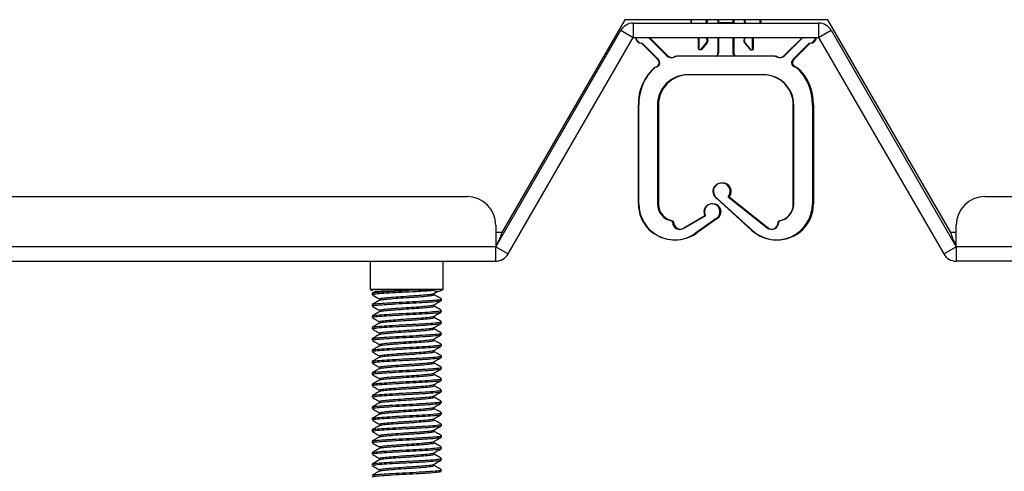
# Paper-space layout 'Sheet2' of a CAD drawing. Header units: millimetres. Extents: x 0 to 1118, y 0 to 864.
# Tile 88 of 232: x 321 to 343, y 604 to 615. Entities that reach past the tile are written whole.
import ezdxf

# ---------------------------------------------------------------- set-up
doc = ezdxf.new("R2010")
doc.units = ezdxf.units.MM

psp = doc.layouts.new('Sheet2')

# ---------------------------------------------------------------- linework, layer by layer
at = {"color": 7, "linetype": 'Continuous', "lineweight": 30}
for p, q in [((334.6718, 614.8145), (331.8177, 609.8711)), ((339.3884, 614.8145), (334.6718, 614.8145)), ((334.8683, 614.7339), (334.8683, 614.4006)), ((334.8683, 614.7339), (339.1758, 614.7339)), ((336.216, 614.8145), (336.2042, 614.7839)), ((336.2042, 614.7839), (336.2042, 614.7339)), ((336.227, 614.8145), (336.2152, 614.7839)), ((336.2152, 614.7839), (336.2152, 614.7339)), ((336.5569, 614.7339), (336.5806, 614.8145)), ((336.581, 614.7339), (336.6047, 614.8145)), ((336.8376, 614.8145), (336.8376, 614.7398)), ((336.8486, 614.7398), (336.8376, 614.7398)), ((336.8376, 614.7398), (336.8376, 614.7339)), ((336.8486, 614.8145), (336.8486, 614.7398)), ((337.1819, 614.7398), (336.8486, 614.7398)), ((336.8486, 614.7398), (336.8486, 614.7339)), ((337.1819, 614.8145), (337.1819, 614.7398)), ((337.206, 614.7398), (337.1819, 614.7398)), ((337.1819, 614.7398), (337.1819, 614.7339)), ((337.206, 614.8145), (337.206, 614.7398)), ((337.206, 614.7398), (337.206, 614.7339)), ((337.4389, 614.8145), (337.4626, 614.7339)), ((337.4499, 614.8145), (337.4736, 614.7339)), ((337.8152, 614.7839), (337.8035, 614.8145)), ((337.8152, 614.7339), (337.8152, 614.7839)), ((337.8394, 614.7839), (337.8276, 614.8145)), ((337.8394, 614.7339), (337.8394, 614.7839)), ((339.1758, 614.7339), (339.1758, 614.4006)), ((342.2425, 609.8711), (339.3884, 614.8145)), ((331.6758, 609.5378), (334.5796, 614.5673)), ((334.5796, 614.5673), (334.8683, 614.4006)), ((339.1758, 614.4006), (339.4645, 614.5673)), ((339.4645, 614.5673), (342.3683, 609.5378)), ((331.9645, 609.3711), (334.8683, 614.4006)), ((334.8683, 614.4006), (339.1758, 614.4006)), ((335.0626, 614.2675), (335.4443, 613.8858)), ((335.0736, 614.2675), (335.4553, 613.8858)), ((335.2276, 614.3963), (335.2282, 614.4006)), ((335.2276, 614.3963), (335.6412, 613.9828)), ((335.2517, 614.3963), (335.2523, 614.4006)), ((335.2517, 614.3963), (335.6653, 613.9828)), ((336.3792, 614.4006), (336.3792, 614.1506)), ((336.3903, 614.4006), (336.3903, 614.1506)), ((336.4497, 614.1299), (336.562, 614.2719)), ((336.4738, 614.1299), (336.5861, 614.2719)), ((336.8376, 614.4006), (336.8376, 614.0339)), ((336.8486, 614.4006), (336.8486, 614.0339)), ((337.1819, 614.4006), (337.1819, 614.0339)), ((337.206, 614.4006), (337.206, 614.0339)), ((337.4575, 614.2719), (337.5665, 614.1341)), ((337.4685, 614.2719), (337.5775, 614.1341)), ((337.6403, 614.1559), (337.6403, 614.4006)), ((337.6644, 614.1559), (337.6644, 614.4006)), ((338.3783, 613.9828), (338.7919, 614.3963)), ((338.3893, 613.9828), (338.8029, 614.3963)), ((338.5752, 613.8858), (338.9569, 614.2675)), ((338.5993, 613.8858), (338.981, 614.2675)), ((338.7913, 614.4006), (338.7919, 614.3963)), ((338.8023, 614.4006), (338.8029, 614.3963)), ((339.1758, 614.4006), (342.0796, 609.3711)), ((335.9043, 613.9673), (335.8933, 613.9673)), ((338.1262, 613.9673), (335.9043, 613.9673)), ((338.1503, 613.9673), (338.1262, 613.9673)), ((337.8986, 613.5339), (336.1319, 613.5339)), ((334.9876, 610.5339), (334.9876, 612.8339)), ((334.9986, 610.5339), (334.9986, 612.8339)), ((335.4319, 612.8339), (335.4319, 610.5339)), ((335.456, 612.8339), (335.456, 610.5339)), ((338.5876, 610.5339), (338.5876, 612.8339)), ((338.5986, 610.5339), (338.5986, 612.8339)), ((339.0319, 612.8339), (339.0319, 610.5339)), ((339.056, 612.8339), (339.056, 610.5339)), ((252.614, 610.7045), (331.0091, 610.7045)), ((337.6272, 609.9171), (336.8088, 610.6606)), ((337.6382, 609.9171), (336.8198, 610.6606)), ((337.0752, 610.6988), (337.9781, 609.98)), ((337.0993, 610.6988), (338.0022, 609.98)), ((343.0349, 610.7045), (582.7892, 610.7045)), ((336.0216, 609.9664), (336.5353, 610.2661)), ((336.0326, 609.9664), (336.5463, 610.2661)), ((336.7955, 610.1983), (336.3165, 609.856)), ((336.8196, 610.1983), (336.3406, 609.856)), ((331.6758, 610.0378), (331.6758, 609.5378)), ((335.7819, 610.1104), (335.7819, 610.1371)), ((335.806, 610.1104), (335.806, 610.1371)), ((338.2376, 610.1371), (338.2376, 610.1104)), ((338.2486, 610.1371), (338.2486, 610.1104)), ((342.3683, 609.5378), (342.3683, 610.0378)), ((331.6758, 609.5378), (252.614, 609.5378)), ((331.6758, 609.2045), (331.6758, 609.5378)), ((331.6758, 609.5378), (331.9645, 609.3711)), ((342.0796, 609.3711), (342.3683, 609.5378)), ((342.3683, 609.5378), (342.3683, 609.2045)), ((582.7892, 609.5378), (342.3683, 609.5378)), ((252.3783, 609.2045), (331.6758, 609.2045)), ((328.7626, 609.2045), (328.7626, 608.5428)), ((330.4559, 608.5428), (330.4559, 609.2045)), ((583.0249, 609.2045), (342.3683, 609.2045)), ((328.7626, 608.5428), (328.8128, 608.5245)), ((330.4559, 608.5428), (328.7626, 608.5428)), ((328.8049, 608.458), (328.8049, 608.425)), ((328.8743, 608.5001), (328.8079, 608.4616)), ((328.8796, 608.5032), (328.8743, 608.5001)), ((328.9768, 608.3257), (328.9768, 608.295)), ((330.2152, 608.5274), (329.6584, 608.5274)), ((330.2383, 608.4535), (330.3166, 608.499)), ((330.3459, 608.5027), (330.2934, 608.5027)), ((330.3459, 608.5027), (330.4559, 608.5428)), ((330.4136, 608.2927), (330.4136, 608.3257)), ((328.8049, 608.1934), (328.8049, 608.1604)), ((330.2417, 608.1604), (330.2417, 608.1909)), ((328.8049, 607.9289), (328.8049, 607.8958)), ((328.9768, 608.0612), (328.9768, 608.0305)), ((330.2417, 607.8958), (330.2417, 607.9264)), ((330.4136, 608.0281), (330.4136, 608.0612)), ((328.8049, 607.6643), (328.8049, 607.6312)), ((328.9768, 607.7966), (328.9768, 607.7659)), ((330.2417, 607.6312), (330.2417, 607.6618)), ((330.4136, 607.7635), (330.4136, 607.7966)), ((328.9768, 607.532), (328.9768, 607.5013)), ((330.4136, 607.4989), (330.4136, 607.532)), ((328.8049, 607.3997), (328.8049, 607.3666)), ((328.9768, 607.2674), (328.9768, 607.2367)), ((330.2417, 607.3666), (330.2417, 607.3972)), ((330.4136, 607.2343), (330.4136, 607.2674)), ((328.8049, 607.1351), (328.8049, 607.102)), ((328.9768, 607.0028), (328.9768, 606.9721)), ((330.2417, 607.102), (330.2417, 607.1326)), ((330.4136, 606.9698), (330.4136, 607.0028)), ((328.8049, 606.8705), (328.8049, 606.8375)), ((328.9768, 606.7382), (328.9768, 606.7075)), ((330.2417, 606.8375), (330.2417, 606.868)), ((330.4136, 606.7052), (330.4136, 606.7382)), ((328.8049, 606.6059), (328.8049, 606.5729)), ((330.2417, 606.5729), (330.2417, 606.6034)), ((328.8049, 606.3414), (328.8049, 606.3083)), ((328.9768, 606.4737), (328.9768, 606.443)), ((330.2417, 606.3083), (330.2417, 606.3389)), ((330.4136, 606.4406), (330.4136, 606.4737)), ((328.8049, 606.0768), (328.8049, 606.0437)), ((328.9768, 606.2091), (328.9768, 606.1784)), ((330.2417, 606.0437), (330.2417, 606.0743)), ((330.4136, 606.176), (330.4136, 606.2091)), ((328.8049, 605.8122), (328.8049, 605.7791)), ((328.9768, 605.9445), (328.9768, 605.9138)), ((330.2417, 605.7791), (330.2417, 605.8097)), ((330.4136, 605.9114), (330.4136, 605.9445)), ((328.9768, 605.6799), (328.9768, 605.6492)), ((330.4136, 605.6468), (330.4136, 605.6799)), ((328.8049, 605.5476), (328.8049, 605.5145)), ((328.9768, 605.4153), (328.9768, 605.3846)), ((330.2417, 605.5145), (330.2417, 605.5451)), ((330.4136, 605.3823), (330.4136, 605.4153)), ((328.8049, 605.283), (328.8049, 605.25)), ((328.9768, 605.1507), (328.9768, 605.12)), ((330.2417, 605.25), (330.2417, 605.2805)), ((330.4136, 605.1177), (330.4136, 605.1507)), ((328.8049, 605.0184), (328.8049, 604.9854)), ((330.2417, 604.9854), (330.2417, 605.0159)), ((328.8049, 604.7539), (328.8049, 604.7208)), ((328.9768, 604.8862), (328.9768, 604.8555)), ((330.2417, 604.7208), (330.2417, 604.7514)), ((330.4136, 604.8531), (330.4136, 604.8862)), ((328.8049, 604.4893), (328.8049, 604.4562)), ((328.9768, 604.6216), (328.9768, 604.5909)), ((330.2417, 604.4562), (330.2417, 604.4868)), ((330.4136, 604.5885), (330.4136, 604.6216)), ((328.9768, 604.357), (328.9768, 604.3263)), ((330.4136, 604.3239), (330.4136, 604.357))]:
    psp.add_line(p, q, dxfattribs=at)
at = {"color": 8, "linetype": 'Continuous', "lineweight": 30}
for p, q in [((331.8177, 609.8711), (331.6758, 609.8711)), ((342.3683, 609.8711), (342.2425, 609.8711))]:
    psp.add_line(p, q, dxfattribs=at)
at = {"color": 7, "linetype": 'Continuous', "lineweight": 30, "flags": 128}
psp.add_lwpolyline([(335.9431, 609.9438), (335.9813, 609.9496), (336.0216, 609.9664)], dxfattribs=at)
at = {"color": 7, "linetype": 'Continuous', "lineweight": 30}
for centre, radius, start, end in [((334.8683, 614.4006), 0.3333, 90, 150), ((339.1758, 614.4006), 0.3333, 30, 90), ((335.0681, 614.4174), 0.15, 186.42163, 267.90485), ((335.0791, 614.4174), 0.15, 186.42163, 267.90485), ((336.4836, 614.3339), 0.1, 321.65978, 42.83343), ((336.5077, 614.3339), 0.1, 321.65978, 42.83343), ((337.5359, 614.3339), 0.1, 137.16657, 218.34022), ((337.5469, 614.3339), 0.1, 137.16657, 218.34022), ((338.9514, 614.4174), 0.15, 272.09515, 353.57837), ((338.9755, 614.4174), 0.15, 272.09515, 353.57837), ((336.4126, 614.1506), 0.0333, 180, 279.50031), ((336.4236, 614.1506), 0.0333, 180, 321.65978), ((336.4477, 614.1506), 0.0333, 248.80626, 321.65978), ((337.597, 614.1475), 0.0333, 203.59842, 279.50031), ((337.608, 614.1475), 0.0333, 203.59842, 14.7418), ((337.6321, 614.1475), 0.0333, 248.80626, 14.7418), ((335.3736, 613.8151), 0.1, 270, 45), ((335.3846, 613.8151), 0.1, 270, 45), ((335.759, 614.1006), 0.1667, 225, 295.84193), ((335.7831, 614.1006), 0.1667, 225, 263.95468), ((335.748, 614.1006), 0.1667, 271.89171, 295.84193), ((335.8933, 613.8006), 0.1667, 90, 115.84193), ((335.9043, 613.8006), 0.1667, 90, 115.84193), ((336.7709, 614.0339), 0.0667, 270, 0), ((336.7819, 614.0339), 0.0667, 270, 0), ((337.2486, 614.0339), 0.0667, 180, 270), ((337.2727, 614.0339), 0.0667, 180, 270), ((338.1262, 613.8006), 0.1667, 64.15807, 90), ((338.1503, 613.8006), 0.1667, 64.15807, 90), ((338.2715, 614.1006), 0.1667, 244.15807, 315), ((338.2956, 614.1006), 0.1667, 244.15807, 263.95468), ((338.2605, 614.1006), 0.1667, 271.89171, 315), ((338.6459, 613.8151), 0.1, 135, 270), ((338.67, 613.8151), 0.1, 135, 270), ((336.1264, 612.8602), 1.1391, 131.36542, 181.31897), ((336.1374, 612.8602), 1.1391, 131.36542, 181.31897), ((337.8931, 612.8602), 1.1391, 358.68103, 48.63458), ((337.9172, 612.8602), 1.1391, 358.68103, 48.63458), ((336.1319, 612.8339), 0.7, 90, 180), ((336.156, 612.8339), 0.7, 90, 180), ((337.8876, 612.8339), 0.7, 0, 90), ((337.8986, 612.8339), 0.7, 0, 90), ((336.9149, 610.8244), 0.1951, 88.38408, 237.08586), ((336.9259, 610.8244), 0.1951, 319.94523, 237.08586), ((336.95, 610.8244), 0.1951, 319.94523, 93.5412), ((331.0091, 610.0378), 0.6667, 0, 90), ((343.0349, 610.0378), 0.6667, 90, 180), ((335.8209, 610.5339), 0.8333, 180, 270.37828), ((335.8319, 610.5339), 0.8333, 180, 305.55521), ((335.8319, 610.5339), 0.4, 180, 262.81924), ((335.856, 610.5339), 0.4, 180, 262.81924), ((336.6931, 610.3541), 0.1806, 88.25429, 209.15704), ((336.7041, 610.3541), 0.1806, 300.41642, 209.15704), ((336.7282, 610.3541), 0.1806, 300.41642, 93.82597), ((338.1986, 610.5339), 0.8333, 227.74707, 0), ((338.2227, 610.5339), 0.8333, 268.79309, 0), ((338.1876, 610.5339), 0.4, 277.18076, 0), ((338.1986, 610.5339), 0.4, 277.18076, 0), ((335.9486, 610.1104), 0.1667, 180, 300.25526), ((335.9727, 610.1104), 0.1667, 180, 263.95468), ((338.0819, 610.1104), 0.1667, 231.47575, 0), ((338.106, 610.1104), 0.1667, 231.47575, 263.95468), ((338.0709, 610.1104), 0.1667, 271.89171, 0), ((335.856, 610.5339), 0.8333, 268.79309, 305.55521), ((338.1876, 610.5339), 0.8333, 227.74707, 270.37828), ((331.6758, 609.5378), 0.3333, 270, 330), ((342.3683, 609.5378), 0.3333, 210, 270)]:
    psp.add_arc(centre, radius, start, end, dxfattribs=at)
for points, knots in [([(331.8177, 609.8711), (331.8034, 609.832), (331.7744, 609.7527), (331.7307, 609.6509), (331.6977, 609.5864), (331.6794, 609.5723), (331.6758, 609.5695)], [0, 0, 0, 0, 0.3031256, 0.6135178, 0.9238953, 1, 1, 1, 1]), ([(342.3683, 609.5905), (342.3615, 609.5991), (342.34, 609.6262), (342.3038, 609.7089), (342.2686, 609.7999), (342.2482, 609.8554), (342.2425, 609.8711)], [0, 0, 0, 0, 0.1621202, 0.512164, 0.8622486, 1, 1, 1, 1]), ([(328.8097, 608.4202), (328.8385, 608.4035), (328.8943, 608.3713), (328.9499, 608.3389), (328.9768, 608.3233)], [0, 0, 0, 0, 0.5170185, 1, 1, 1, 1]), ([(328.8186, 608.458), (328.8188, 608.4619), (328.8195, 608.4714), (328.9619, 608.487), (329.1805, 608.5005), (329.4244, 608.5149), (329.5805, 608.5232), (329.6584, 608.5274)], [0, 0, 0, 0, 0.1657669, 0.4084839, 0.6436393, 0.8221317, 1, 1, 1, 1]), ([(328.8186, 608.425), (328.8188, 608.4288), (328.8195, 608.4383), (328.962, 608.4539), (329.2024, 608.4688), (329.5087, 608.4868), (329.801, 608.5014), (330.0449, 608.5143), (330.1578, 608.523), (330.2152, 608.5274)], [0, 0, 0, 0, 0.1116513, 0.2751319, 0.4335195, 0.5984336, 0.7591204, 0.8774862, 1, 1, 1, 1]), ([(328.8186, 608.1934), (328.8188, 608.1973), (328.8195, 608.2068), (328.962, 608.2224), (329.2024, 608.2373), (329.5086, 608.2553), (329.8292, 608.2712), (330.1193, 608.2872), (330.3216, 608.3053), (330.4194, 608.3165), (330.4038, 608.3239), (330.4, 608.3257)], [0, 0, 0, 0, 0.0862212, 0.2124668, 0.3347795, 0.4621321, 0.5862203, 0.7103137, 0.8376637, 0.9599757, 1, 1, 1, 1]), ([(328.8792, 608.5027), (328.8911, 608.5045), (328.9162, 608.5081), (329.0477, 608.5132), (329.2444, 608.5182), (329.4595, 608.5233), (329.6029, 608.5263), (329.6584, 608.5274)], [0, 0, 0, 0, 0.1947943, 0.4110093, 0.6270673, 0.8557418, 1, 1, 1, 1]), ([(328.9875, 608.3257), (328.9877, 608.3296), (328.9883, 608.3391), (329.1003, 608.3547), (329.2894, 608.3696), (329.5301, 608.3876), (329.7821, 608.4035), (330.011, 608.4195), (330.1668, 608.4376), (330.243, 608.4474), (330.2361, 608.4532), (330.2358, 608.4535)], [0, 0, 0, 0, 0.0891919, 0.219782, 0.34629, 0.4780279, 0.606384, 0.7347374, 0.8664785, 0.9929884, 1, 1, 1, 1]), ([(328.9925, 608.2974), (328.9933, 608.2997), (328.996, 608.3077), (329.1017, 608.3216), (329.289, 608.3365), (329.5302, 608.3545), (329.7822, 608.3705), (330.0103, 608.3864), (330.1694, 608.4045), (330.2463, 608.4158), (330.234, 608.4231), (330.231, 608.425)], [0, 0, 0, 0, 0.0527922, 0.1836604, 0.3104377, 0.442456, 0.5710854, 0.6997121, 0.8317336, 0.9585129, 1, 1, 1, 1]), ([(330.2152, 608.5274), (330.2441, 608.5205), (330.2788, 608.5123), (330.2913, 608.5041), (330.2934, 608.5027)], [0, 0, 0, 0, 0.8318612, 1, 1, 1, 1]), ([(330.4106, 608.3293), (330.3818, 608.346), (330.3241, 608.3795), (330.2664, 608.413), (330.2376, 608.4297)], [0, 0, 0, 0, 0.5002974, 1, 1, 1, 1]), ([(328.9809, 608.2974), (328.9521, 608.2807), (328.8944, 608.2472), (328.8368, 608.2137), (328.8079, 608.197)], [0, 0, 0, 0, 0.4996811, 1, 1, 1, 1]), ([(328.8097, 608.1557), (328.8385, 608.139), (328.8943, 608.1067), (328.9499, 608.0743), (328.9768, 608.0587)], [0, 0, 0, 0, 0.5170218, 1, 1, 1, 1]), ([(328.8186, 608.1604), (328.8188, 608.1642), (328.8195, 608.1737), (328.962, 608.1893), (329.2024, 608.2042), (329.5086, 608.2222), (329.8292, 608.2382), (330.1193, 608.2541), (330.3216, 608.2722), (330.4194, 608.2835), (330.4038, 608.2908), (330.4, 608.2927)], [0, 0, 0, 0, 0.0862212, 0.2124668, 0.3347795, 0.4621321, 0.5862203, 0.7103138, 0.8376638, 0.9599757, 1, 1, 1, 1]), ([(328.9875, 608.0612), (328.9877, 608.065), (328.9883, 608.0745), (329.1003, 608.0901), (329.2894, 608.105), (329.5301, 608.123), (329.7821, 608.1389), (330.011, 608.1549), (330.1668, 608.173), (330.243, 608.1828), (330.2361, 608.1887), (330.2358, 608.189)], [0, 0, 0, 0, 0.0891919, 0.2197821, 0.34629, 0.4780279, 0.606384, 0.7347374, 0.8664785, 0.9929883, 1, 1, 1, 1]), ([(328.9925, 608.0328), (328.9933, 608.0351), (328.996, 608.0431), (329.1017, 608.057), (329.289, 608.0719), (329.5302, 608.0899), (329.7822, 608.1059), (330.0103, 608.1218), (330.1694, 608.1399), (330.2463, 608.1512), (330.234, 608.1586), (330.231, 608.1604)], [0, 0, 0, 0, 0.0527922, 0.1836605, 0.3104377, 0.442456, 0.5710854, 0.6997121, 0.8317336, 0.9585128, 1, 1, 1, 1]), ([(330.2383, 608.189), (330.2672, 608.2057), (330.3248, 608.2392), (330.3825, 608.2726), (330.4113, 608.2894)], [0, 0, 0, 0, 0.4996652, 1, 1, 1, 1]), ([(330.4106, 608.0647), (330.3818, 608.0814), (330.3255, 608.1141), (330.2692, 608.1468), (330.2417, 608.1628)], [0, 0, 0, 0, 0.5124806, 1, 1, 1, 1]), ([(328.9809, 608.0328), (328.9521, 608.0161), (328.8944, 607.9826), (328.8368, 607.9491), (328.8079, 607.9324)], [0, 0, 0, 0, 0.4996811, 1, 1, 1, 1]), ([(328.8097, 607.8911), (328.8385, 607.8744), (328.8943, 607.8421), (328.9499, 607.8098), (328.9768, 607.7941)], [0, 0, 0, 0, 0.5170218, 1, 1, 1, 1]), ([(328.8186, 607.9289), (328.8188, 607.9327), (328.8195, 607.9422), (328.962, 607.9578), (329.2024, 607.9727), (329.5086, 607.9907), (329.8292, 608.0066), (330.1193, 608.0226), (330.3216, 608.0407), (330.4194, 608.0519), (330.4038, 608.0593), (330.4, 608.0612)], [0, 0, 0, 0, 0.08622119, 0.21246683, 0.33477947, 0.46213214, 0.58622033, 0.71031377, 0.83766376, 0.95997579, 1, 1, 1, 1]), ([(328.8186, 607.8958), (328.8188, 607.8997), (328.8195, 607.9092), (328.962, 607.9247), (329.2024, 607.9396), (329.5086, 607.9576), (329.8292, 607.9736), (330.1193, 607.9895), (330.3216, 608.0076), (330.4194, 608.0189), (330.4038, 608.0263), (330.4, 608.0281)], [0, 0, 0, 0, 0.08622119, 0.21246683, 0.33477947, 0.46213214, 0.58622033, 0.71031377, 0.83766376, 0.95997579, 1, 1, 1, 1]), ([(328.9875, 607.7966), (328.9877, 607.8004), (328.9883, 607.8099), (329.1003, 607.8255), (329.2894, 607.8404), (329.5301, 607.8584), (329.7821, 607.8744), (330.011, 607.8903), (330.1668, 607.9084), (330.243, 607.9183), (330.2361, 607.9241), (330.2358, 607.9244)], [0, 0, 0, 0, 0.0891919, 0.219782, 0.34629, 0.4780279, 0.6063841, 0.7347374, 0.8664785, 0.9929884, 1, 1, 1, 1]), ([(328.9925, 607.7683), (328.9933, 607.7705), (328.996, 607.7785), (329.1017, 607.7924), (329.289, 607.8073), (329.5302, 607.8253), (329.7822, 607.8413), (330.0103, 607.8572), (330.1694, 607.8753), (330.2463, 607.8866), (330.234, 607.894), (330.231, 607.8958)], [0, 0, 0, 0, 0.0527922, 0.1836604, 0.3104377, 0.442456, 0.5710854, 0.6997121, 0.8317336, 0.9585128, 1, 1, 1, 1]), ([(330.2383, 607.9244), (330.2672, 607.9411), (330.3248, 607.9746), (330.3825, 608.008), (330.4113, 608.0248)], [0, 0, 0, 0, 0.4996683, 1, 1, 1, 1]), ([(330.4106, 607.8001), (330.3818, 607.8169), (330.3255, 607.8495), (330.2692, 607.8822), (330.2417, 607.8982)], [0, 0, 0, 0, 0.5124775, 1, 1, 1, 1]), ([(328.9809, 607.7683), (328.9521, 607.7515), (328.8944, 607.718), (328.8368, 607.6846), (328.8079, 607.6678)], [0, 0, 0, 0, 0.499678, 1, 1, 1, 1]), ([(328.8186, 607.6643), (328.8188, 607.6681), (328.8195, 607.6776), (328.962, 607.6932), (329.2024, 607.7081), (329.5086, 607.7261), (329.8292, 607.7421), (330.1193, 607.758), (330.3216, 607.7761), (330.4194, 607.7874), (330.4038, 607.7948), (330.4, 607.7966)], [0, 0, 0, 0, 0.0862212, 0.2124669, 0.3347795, 0.4621321, 0.5862203, 0.7103138, 0.8376638, 0.9599757, 1, 1, 1, 1]), ([(328.8186, 607.6312), (328.8188, 607.6351), (328.8195, 607.6446), (328.962, 607.6601), (329.2024, 607.675), (329.5086, 607.693), (329.8292, 607.709), (330.1193, 607.7249), (330.3216, 607.743), (330.4194, 607.7543), (330.4038, 607.7617), (330.4, 607.7635)], [0, 0, 0, 0, 0.0862211, 0.2124668, 0.3347794, 0.4621321, 0.5862203, 0.7103138, 0.8376638, 0.9599758, 1, 1, 1, 1]), ([(328.9875, 607.532), (328.9877, 607.5358), (328.9883, 607.5454), (329.1003, 607.5609), (329.2894, 607.5758), (329.5301, 607.5938), (329.7821, 607.6098), (330.011, 607.6257), (330.1668, 607.6438), (330.243, 607.6537), (330.2361, 607.6595), (330.2358, 607.6598)], [0, 0, 0, 0, 0.0891919, 0.219782, 0.34629, 0.4780279, 0.606384, 0.7347374, 0.8664785, 0.9929884, 1, 1, 1, 1]), ([(328.9925, 607.5037), (328.9933, 607.506), (328.996, 607.5139), (329.1017, 607.5279), (329.289, 607.5427), (329.5302, 607.5607), (329.7822, 607.5767), (330.0103, 607.5926), (330.1694, 607.6107), (330.2463, 607.622), (330.234, 607.6294), (330.231, 607.6312)], [0, 0, 0, 0, 0.05279221, 0.1836604, 0.3104377, 0.442456, 0.57108543, 0.699712, 0.83173353, 0.95851277, 1, 1, 1, 1]), ([(330.2383, 607.6598), (330.2672, 607.6765), (330.3248, 607.71), (330.3825, 607.7435), (330.4113, 607.7602)], [0, 0, 0, 0, 0.4996621, 1, 1, 1, 1]), ([(330.4106, 607.5355), (330.3818, 607.5523), (330.3255, 607.5849), (330.2692, 607.6176), (330.2417, 607.6336)], [0, 0, 0, 0, 0.5124775, 1, 1, 1, 1]), ([(328.9809, 607.5037), (328.9521, 607.4869), (328.8944, 607.4534), (328.8368, 607.42), (328.8079, 607.4032)], [0, 0, 0, 0, 0.4996811, 1, 1, 1, 1]), ([(328.8097, 607.6265), (328.8385, 607.6098), (328.8943, 607.5775), (328.9499, 607.5452), (328.9768, 607.5296)], [0, 0, 0, 0, 0.5170218, 1, 1, 1, 1]), ([(328.8186, 607.3997), (328.8188, 607.4036), (328.8195, 607.4131), (328.962, 607.4286), (329.2024, 607.4435), (329.5086, 607.4615), (329.8292, 607.4775), (330.1193, 607.4934), (330.3216, 607.5115), (330.4194, 607.5228), (330.4038, 607.5302), (330.4, 607.532)], [0, 0, 0, 0, 0.0862212, 0.2124668, 0.3347795, 0.4621321, 0.5862203, 0.7103137, 0.8376637, 0.9599757, 1, 1, 1, 1]), ([(328.8186, 607.3666), (328.8188, 607.3705), (328.8195, 607.38), (328.962, 607.3956), (329.2024, 607.4104), (329.5086, 607.4285), (329.8292, 607.4444), (330.1193, 607.4603), (330.3216, 607.4784), (330.4194, 607.4897), (330.4038, 607.4971), (330.4, 607.4989)], [0, 0, 0, 0, 0.0862212, 0.2124668, 0.3347795, 0.4621321, 0.5862203, 0.7103138, 0.8376638, 0.9599757, 1, 1, 1, 1]), ([(330.2383, 607.3952), (330.2672, 607.4119), (330.3248, 607.4454), (330.3825, 607.4789), (330.4113, 607.4956)], [0, 0, 0, 0, 0.4996652, 1, 1, 1, 1]), ([(328.9809, 607.2391), (328.9521, 607.2224), (328.8944, 607.1888), (328.8368, 607.1554), (328.8079, 607.1387)], [0, 0, 0, 0, 0.4996811, 1, 1, 1, 1]), ([(328.8097, 607.3619), (328.8385, 607.3452), (328.8943, 607.3129), (328.9499, 607.2806), (328.9768, 607.265)], [0, 0, 0, 0, 0.5170218, 1, 1, 1, 1]), ([(328.8186, 607.1351), (328.8188, 607.139), (328.8195, 607.1485), (328.962, 607.164), (329.2024, 607.1789), (329.5086, 607.1969), (329.8292, 607.2129), (330.1193, 607.2288), (330.3216, 607.2469), (330.4194, 607.2582), (330.4038, 607.2656), (330.4, 607.2674)], [0, 0, 0, 0, 0.08622119, 0.21246683, 0.33477947, 0.46213214, 0.58622033, 0.71031377, 0.83766376, 0.95997579, 1, 1, 1, 1]), ([(328.8186, 607.102), (328.8188, 607.1059), (328.8195, 607.1154), (328.962, 607.131), (329.2024, 607.1459), (329.5086, 607.1639), (329.8292, 607.1798), (330.1193, 607.1958), (330.3216, 607.2139), (330.4194, 607.2251), (330.4038, 607.2325), (330.4, 607.2343)], [0, 0, 0, 0, 0.0862212, 0.2124668, 0.3347795, 0.4621321, 0.5862203, 0.7103137, 0.8376637, 0.9599757, 1, 1, 1, 1]), ([(328.9875, 607.2674), (328.9877, 607.2713), (328.9883, 607.2808), (329.1003, 607.2963), (329.2894, 607.3112), (329.5301, 607.3292), (329.7821, 607.3452), (330.011, 607.3611), (330.1668, 607.3793), (330.243, 607.3891), (330.2361, 607.3949), (330.2358, 607.3952)], [0, 0, 0, 0, 0.0891919, 0.2197821, 0.34629, 0.4780279, 0.606384, 0.7347374, 0.8664785, 0.9929883, 1, 1, 1, 1]), ([(328.9925, 607.2391), (328.9933, 607.2414), (328.996, 607.2493), (329.1017, 607.2633), (329.289, 607.2781), (329.5302, 607.2962), (329.7822, 607.3121), (330.0103, 607.3281), (330.1694, 607.3461), (330.2463, 607.3574), (330.234, 607.3648), (330.231, 607.3666)], [0, 0, 0, 0, 0.0527922, 0.1836605, 0.3104377, 0.442456, 0.5710854, 0.6997121, 0.8317336, 0.9585129, 1, 1, 1, 1]), ([(330.2383, 607.1306), (330.2672, 607.1474), (330.3248, 607.1809), (330.3825, 607.2143), (330.4113, 607.231)], [0, 0, 0, 0, 0.4996683, 1, 1, 1, 1]), ([(330.4106, 607.271), (330.3818, 607.2877), (330.3255, 607.3203), (330.2692, 607.3531), (330.2417, 607.369)], [0, 0, 0, 0, 0.5124775, 1, 1, 1, 1]), ([(328.9809, 606.9745), (328.9521, 606.9578), (328.8944, 606.9243), (328.8368, 606.8908), (328.8079, 606.8741)], [0, 0, 0, 0, 0.4996811, 1, 1, 1, 1]), ([(328.8097, 607.0973), (328.8385, 607.0806), (328.8943, 607.0483), (328.9499, 607.016), (328.9768, 607.0004)], [0, 0, 0, 0, 0.5170218, 1, 1, 1, 1]), ([(328.8186, 606.8705), (328.8188, 606.8744), (328.8195, 606.8839), (328.962, 606.8995), (329.2024, 606.9143), (329.5086, 606.9324), (329.8292, 606.9483), (330.1193, 606.9643), (330.3216, 606.9823), (330.4194, 606.9936), (330.4038, 607.001), (330.4, 607.0028)], [0, 0, 0, 0, 0.0862212, 0.2124669, 0.3347795, 0.4621321, 0.5862203, 0.7103138, 0.8376638, 0.9599757, 1, 1, 1, 1]), ([(328.8186, 606.8375), (328.8188, 606.8413), (328.8195, 606.8508), (328.962, 606.8664), (329.2024, 606.8813), (329.5086, 606.8993), (329.8292, 606.9152), (330.1193, 606.9312), (330.3216, 606.9493), (330.4194, 606.9605), (330.4038, 606.9679), (330.4, 606.9698)], [0, 0, 0, 0, 0.0862211, 0.2124668, 0.3347794, 0.4621321, 0.5862203, 0.7103138, 0.8376638, 0.9599758, 1, 1, 1, 1]), ([(328.9875, 607.0028), (328.9877, 607.0067), (328.9883, 607.0162), (329.1003, 607.0318), (329.2894, 607.0466), (329.5301, 607.0646), (329.7821, 607.0806), (330.011, 607.0965), (330.1668, 607.1147), (330.243, 607.1245), (330.2361, 607.1303), (330.2358, 607.1306)], [0, 0, 0, 0, 0.0891919, 0.219782, 0.34629, 0.4780279, 0.606384, 0.7347374, 0.8664785, 0.9929883, 1, 1, 1, 1]), ([(328.9925, 606.9745), (328.9933, 606.9768), (328.996, 606.9847), (329.1017, 606.9987), (329.289, 607.0136), (329.5302, 607.0316), (329.7822, 607.0475), (330.0103, 607.0635), (330.1694, 607.0816), (330.2463, 607.0928), (330.234, 607.1002), (330.231, 607.102)], [0, 0, 0, 0, 0.0527922, 0.1836605, 0.3104377, 0.442456, 0.5710854, 0.6997121, 0.8317336, 0.9585128, 1, 1, 1, 1]), ([(330.2383, 606.866), (330.2672, 606.8828), (330.3248, 606.9163), (330.3825, 606.9497), (330.4113, 606.9664)], [0, 0, 0, 0, 0.4996621, 1, 1, 1, 1]), ([(330.4106, 607.0064), (330.3818, 607.0231), (330.3255, 607.0558), (330.2692, 607.0885), (330.2417, 607.1044)], [0, 0, 0, 0, 0.5124775, 1, 1, 1, 1]), ([(328.8097, 606.8327), (328.8385, 606.816), (328.8943, 606.7838), (328.9499, 606.7514), (328.9768, 606.7358)], [0, 0, 0, 0, 0.5170218, 1, 1, 1, 1]), ([(328.8186, 606.6059), (328.8188, 606.6098), (328.8195, 606.6193), (328.962, 606.6349), (329.2024, 606.6498), (329.5086, 606.6678), (329.8292, 606.6837), (330.1193, 606.6997), (330.3216, 606.7178), (330.4194, 606.729), (330.4038, 606.7364), (330.4, 606.7382)], [0, 0, 0, 0, 0.0862212, 0.2124668, 0.3347795, 0.4621321, 0.5862203, 0.7103138, 0.8376638, 0.9599757, 1, 1, 1, 1]), ([(328.9875, 606.7382), (328.9877, 606.7421), (328.9883, 606.7516), (329.1003, 606.7672), (329.2894, 606.7821), (329.5301, 606.8001), (329.7821, 606.816), (330.011, 606.832), (330.1668, 606.8501), (330.243, 606.8599), (330.2361, 606.8657), (330.2358, 606.866)], [0, 0, 0, 0, 0.0891919, 0.219782, 0.34629, 0.4780279, 0.606384, 0.7347374, 0.8664785, 0.9929884, 1, 1, 1, 1]), ([(328.9925, 606.7099), (328.9933, 606.7122), (328.996, 606.7202), (329.1017, 606.7341), (329.289, 606.749), (329.5302, 606.767), (329.7822, 606.783), (330.0103, 606.7989), (330.1694, 606.817), (330.2463, 606.8282), (330.234, 606.8356), (330.231, 606.8375)], [0, 0, 0, 0, 0.05279221, 0.1836604, 0.3104377, 0.442456, 0.57108543, 0.699712, 0.83173353, 0.95851277, 1, 1, 1, 1]), ([(330.4106, 606.7418), (330.3818, 606.7585), (330.3255, 606.7912), (330.2692, 606.8239), (330.2417, 606.8398)], [0, 0, 0, 0, 0.5124775, 1, 1, 1, 1]), ([(328.9809, 606.7099), (328.9521, 606.6932), (328.8944, 606.6597), (328.8368, 606.6262), (328.8079, 606.6095)], [0, 0, 0, 0, 0.4996811, 1, 1, 1, 1]), ([(328.8097, 606.5682), (328.8385, 606.5515), (328.8943, 606.5192), (328.9499, 606.4868), (328.9768, 606.4712)], [0, 0, 0, 0, 0.5170218, 1, 1, 1, 1]), ([(328.8186, 606.5729), (328.8188, 606.5767), (328.8195, 606.5862), (328.962, 606.6018), (329.2024, 606.6167), (329.5086, 606.6347), (329.8292, 606.6507), (330.1193, 606.6666), (330.3216, 606.6847), (330.4194, 606.696), (330.4038, 606.7033), (330.4, 606.7052)], [0, 0, 0, 0, 0.0862212, 0.2124669, 0.3347795, 0.4621321, 0.5862203, 0.7103138, 0.8376638, 0.9599757, 1, 1, 1, 1]), ([(328.9875, 606.4737), (328.9877, 606.4775), (328.9883, 606.487), (329.1003, 606.5026), (329.2894, 606.5175), (329.5301, 606.5355), (329.7821, 606.5514), (330.011, 606.5674), (330.1668, 606.5855), (330.243, 606.5953), (330.2361, 606.6012), (330.2358, 606.6015)], [0, 0, 0, 0, 0.0891919, 0.2197821, 0.34629, 0.4780279, 0.606384, 0.7347374, 0.8664785, 0.9929883, 1, 1, 1, 1]), ([(328.9925, 606.4453), (328.9933, 606.4476), (328.996, 606.4556), (329.1017, 606.4695), (329.289, 606.4844), (329.5302, 606.5024), (329.7822, 606.5184), (330.0103, 606.5343), (330.1694, 606.5524), (330.2463, 606.5637), (330.234, 606.5711), (330.231, 606.5729)], [0, 0, 0, 0, 0.0527922, 0.1836605, 0.3104377, 0.442456, 0.5710854, 0.6997121, 0.8317336, 0.9585129, 1, 1, 1, 1]), ([(330.2383, 606.6015), (330.2672, 606.6182), (330.3248, 606.6517), (330.3825, 606.6851), (330.4113, 606.7019)], [0, 0, 0, 0, 0.4996652, 1, 1, 1, 1]), ([(330.4106, 606.4772), (330.3818, 606.4939), (330.3255, 606.5266), (330.2692, 606.5593), (330.2417, 606.5753)], [0, 0, 0, 0, 0.5124775, 1, 1, 1, 1]), ([(328.9809, 606.4453), (328.9521, 606.4286), (328.8944, 606.3951), (328.8368, 606.3616), (328.8079, 606.3449)], [0, 0, 0, 0, 0.4996811, 1, 1, 1, 1]), ([(328.8097, 606.3036), (328.8385, 606.2869), (328.8943, 606.2546), (328.9499, 606.2223), (328.9768, 606.2066)], [0, 0, 0, 0, 0.5170218, 1, 1, 1, 1]), ([(328.8186, 606.3414), (328.8188, 606.3452), (328.8195, 606.3547), (328.962, 606.3703), (329.2024, 606.3852), (329.5086, 606.4032), (329.8292, 606.4191), (330.1193, 606.4351), (330.3216, 606.4532), (330.4194, 606.4644), (330.4038, 606.4718), (330.4, 606.4737)], [0, 0, 0, 0, 0.08622119, 0.21246683, 0.33477947, 0.46213214, 0.58622033, 0.71031377, 0.83766376, 0.95997579, 1, 1, 1, 1]), ([(328.8186, 606.3083), (328.8188, 606.3122), (328.8195, 606.3217), (328.962, 606.3372), (329.2024, 606.3521), (329.5086, 606.3701), (329.8292, 606.3861), (330.1193, 606.402), (330.3216, 606.4201), (330.4194, 606.4314), (330.4038, 606.4388), (330.4, 606.4406)], [0, 0, 0, 0, 0.0862212, 0.2124668, 0.3347795, 0.4621321, 0.5862203, 0.7103137, 0.8376637, 0.9599757, 1, 1, 1, 1]), ([(328.9875, 606.2091), (328.9877, 606.2129), (328.9883, 606.2224), (329.1003, 606.238), (329.2894, 606.2529), (329.5301, 606.2709), (329.7821, 606.2869), (330.011, 606.3028), (330.1668, 606.3209), (330.243, 606.3307), (330.2361, 606.3366), (330.2358, 606.3369)], [0, 0, 0, 0, 0.0891919, 0.219782, 0.34629, 0.4780279, 0.606384, 0.7347374, 0.8664785, 0.9929883, 1, 1, 1, 1]), ([(328.9925, 606.1808), (328.9933, 606.183), (328.996, 606.191), (329.1017, 606.2049), (329.289, 606.2198), (329.5302, 606.2378), (329.7822, 606.2538), (330.0103, 606.2697), (330.1694, 606.2878), (330.2463, 606.2991), (330.234, 606.3065), (330.231, 606.3083)], [0, 0, 0, 0, 0.0527922, 0.1836605, 0.3104377, 0.442456, 0.5710854, 0.6997121, 0.8317336, 0.9585128, 1, 1, 1, 1]), ([(330.2383, 606.3369), (330.2672, 606.3536), (330.3248, 606.3871), (330.3825, 606.4205), (330.4113, 606.4373)], [0, 0, 0, 0, 0.4996683, 1, 1, 1, 1]), ([(330.4106, 606.2126), (330.3818, 606.2294), (330.3255, 606.262), (330.2692, 606.2947), (330.2417, 606.3107)], [0, 0, 0, 0, 0.5124775, 1, 1, 1, 1]), ([(328.9809, 606.1808), (328.9521, 606.164), (328.8944, 606.1305), (328.8368, 606.0971), (328.8079, 606.0803)], [0, 0, 0, 0, 0.4996811, 1, 1, 1, 1]), ([(328.8097, 606.039), (328.8385, 606.0223), (328.8943, 605.99), (328.9499, 605.9577), (328.9768, 605.9421)], [0, 0, 0, 0, 0.5170218, 1, 1, 1, 1]), ([(328.8186, 606.0768), (328.8188, 606.0806), (328.8195, 606.0901), (328.962, 606.1057), (329.2024, 606.1206), (329.5086, 606.1386), (329.8292, 606.1546), (330.1193, 606.1705), (330.3216, 606.1886), (330.4194, 606.1999), (330.4038, 606.2073), (330.4, 606.2091)], [0, 0, 0, 0, 0.0862212, 0.2124669, 0.3347795, 0.4621321, 0.5862203, 0.7103138, 0.8376638, 0.9599757, 1, 1, 1, 1]), ([(328.8186, 606.0437), (328.8188, 606.0476), (328.8195, 606.0571), (328.962, 606.0726), (329.2024, 606.0875), (329.5086, 606.1055), (329.8292, 606.1215), (330.1193, 606.1374), (330.3216, 606.1555), (330.4194, 606.1668), (330.4038, 606.1742), (330.4, 606.176)], [0, 0, 0, 0, 0.0862211, 0.2124668, 0.3347795, 0.4621321, 0.5862203, 0.7103138, 0.8376638, 0.9599758, 1, 1, 1, 1]), ([(328.9875, 605.9445), (328.9877, 605.9483), (328.9883, 605.9579), (329.1003, 605.9734), (329.2894, 605.9883), (329.5301, 606.0063), (329.7821, 606.0223), (330.011, 606.0382), (330.1668, 606.0563), (330.243, 606.0662), (330.2361, 606.072), (330.2358, 606.0723)], [0, 0, 0, 0, 0.0891919, 0.219782, 0.34629, 0.4780279, 0.606384, 0.7347374, 0.8664785, 0.9929884, 1, 1, 1, 1]), ([(328.9925, 605.9162), (328.9933, 605.9185), (328.996, 605.9264), (329.1017, 605.9404), (329.289, 605.9552), (329.5302, 605.9732), (329.7822, 605.9892), (330.0103, 606.0051), (330.1694, 606.0232), (330.2463, 606.0345), (330.234, 606.0419), (330.231, 606.0437)], [0, 0, 0, 0, 0.05279221, 0.1836604, 0.3104377, 0.442456, 0.57108543, 0.699712, 0.83173353, 0.95851277, 1, 1, 1, 1]), ([(330.2383, 606.0723), (330.2672, 606.089), (330.3248, 606.1225), (330.3825, 606.156), (330.4113, 606.1727)], [0, 0, 0, 0, 0.4996621, 1, 1, 1, 1]), ([(330.4106, 605.948), (330.3818, 605.9648), (330.3255, 605.9974), (330.2692, 606.0301), (330.2417, 606.0461)], [0, 0, 0, 0, 0.5124775, 1, 1, 1, 1]), ([(328.9809, 605.9162), (328.9521, 605.8994), (328.8944, 605.8659), (328.8368, 605.8325), (328.8079, 605.8157)], [0, 0, 0, 0, 0.4996811, 1, 1, 1, 1]), ([(328.8186, 605.8122), (328.8188, 605.8161), (328.8195, 605.8256), (328.962, 605.8411), (329.2024, 605.856), (329.5086, 605.874), (329.8292, 605.89), (330.1193, 605.9059), (330.3216, 605.924), (330.4194, 605.9353), (330.4038, 605.9427), (330.4, 605.9445)], [0, 0, 0, 0, 0.0862212, 0.2124668, 0.3347795, 0.4621321, 0.5862203, 0.7103138, 0.8376638, 0.9599757, 1, 1, 1, 1]), ([(328.8186, 605.7791), (328.8188, 605.783), (328.8195, 605.7925), (328.962, 605.8081), (329.2024, 605.8229), (329.5086, 605.841), (329.8292, 605.8569), (330.1193, 605.8728), (330.3216, 605.8909), (330.4194, 605.9022), (330.4038, 605.9096), (330.4, 605.9114)], [0, 0, 0, 0, 0.0862212, 0.2124669, 0.3347795, 0.4621321, 0.5862203, 0.7103138, 0.8376638, 0.9599757, 1, 1, 1, 1]), ([(328.9875, 605.6799), (328.9877, 605.6838), (328.9883, 605.6933), (329.1003, 605.7088), (329.2894, 605.7237), (329.5301, 605.7417), (329.7821, 605.7577), (330.011, 605.7736), (330.1668, 605.7918), (330.243, 605.8016), (330.2361, 605.8074), (330.2358, 605.8077)], [0, 0, 0, 0, 0.0891918, 0.219782, 0.34629, 0.4780278, 0.606384, 0.7347374, 0.8664785, 0.9929884, 1, 1, 1, 1]), ([(330.2383, 605.8077), (330.2672, 605.8244), (330.3248, 605.8579), (330.3825, 605.8914), (330.4113, 605.9081)], [0, 0, 0, 0, 0.4996652, 1, 1, 1, 1]), ([(328.9809, 605.6516), (328.9521, 605.6349), (328.8944, 605.6013), (328.8368, 605.5679), (328.8079, 605.5512)], [0, 0, 0, 0, 0.4996811, 1, 1, 1, 1]), ([(328.8097, 605.7744), (328.8385, 605.7577), (328.8943, 605.7254), (328.9499, 605.6931), (328.9768, 605.6775)], [0, 0, 0, 0, 0.5170218, 1, 1, 1, 1]), ([(328.8186, 605.5476), (328.8188, 605.5515), (328.8195, 605.561), (328.962, 605.5765), (329.2024, 605.5914), (329.5086, 605.6094), (329.8292, 605.6254), (330.1193, 605.6413), (330.3216, 605.6594), (330.4194, 605.6707), (330.4038, 605.6781), (330.4, 605.6799)], [0, 0, 0, 0, 0.0862212, 0.2124668, 0.3347795, 0.4621321, 0.5862203, 0.7103137, 0.8376637, 0.9599757, 1, 1, 1, 1]), ([(328.8186, 605.5145), (328.8188, 605.5184), (328.8195, 605.5279), (328.962, 605.5435), (329.2024, 605.5584), (329.5086, 605.5764), (329.8292, 605.5923), (330.1193, 605.6083), (330.3216, 605.6264), (330.4194, 605.6376), (330.4038, 605.645), (330.4, 605.6468)], [0, 0, 0, 0, 0.0862212, 0.2124668, 0.3347795, 0.4621321, 0.5862203, 0.7103137, 0.8376637, 0.9599757, 1, 1, 1, 1]), ([(328.9925, 605.6516), (328.9933, 605.6539), (328.996, 605.6618), (329.1017, 605.6758), (329.289, 605.6906), (329.5302, 605.7087), (329.7822, 605.7246), (330.0103, 605.7406), (330.1694, 605.7586), (330.2463, 605.7699), (330.234, 605.7773), (330.231, 605.7791)], [0, 0, 0, 0, 0.05279221, 0.18366048, 0.31043779, 0.44245609, 0.57108544, 0.69971209, 0.83173362, 0.95851286, 1, 1, 1, 1]), ([(330.2383, 605.5431), (330.2672, 605.5599), (330.3248, 605.5934), (330.3825, 605.6268), (330.4113, 605.6435)], [0, 0, 0, 0, 0.4996683, 1, 1, 1, 1]), ([(330.4106, 605.6835), (330.3818, 605.7002), (330.3255, 605.7328), (330.2692, 605.7656), (330.2417, 605.7815)], [0, 0, 0, 0, 0.5124775, 1, 1, 1, 1]), ([(328.9809, 605.387), (328.9521, 605.3703), (328.8944, 605.3368), (328.8368, 605.3033), (328.8079, 605.2866)], [0, 0, 0, 0, 0.4996811, 1, 1, 1, 1]), ([(328.8097, 605.5098), (328.8385, 605.4931), (328.8943, 605.4608), (328.9499, 605.4285), (328.9768, 605.4129)], [0, 0, 0, 0, 0.5170218, 1, 1, 1, 1]), ([(328.8186, 605.283), (328.8188, 605.2869), (328.8195, 605.2964), (328.962, 605.312), (329.2024, 605.3268), (329.5086, 605.3449), (329.8292, 605.3608), (330.1193, 605.3768), (330.3216, 605.3948), (330.4194, 605.4061), (330.4038, 605.4135), (330.4, 605.4153)], [0, 0, 0, 0, 0.0862211, 0.2124668, 0.3347794, 0.4621321, 0.5862203, 0.7103138, 0.8376638, 0.9599758, 1, 1, 1, 1]), ([(328.8186, 605.25), (328.8188, 605.2538), (328.8195, 605.2633), (328.962, 605.2789), (329.2024, 605.2938), (329.5086, 605.3118), (329.8292, 605.3277), (330.1193, 605.3437), (330.3216, 605.3618), (330.4194, 605.373), (330.4038, 605.3804), (330.4, 605.3823)], [0, 0, 0, 0, 0.0862211, 0.2124668, 0.3347795, 0.4621321, 0.5862203, 0.7103138, 0.8376638, 0.9599758, 1, 1, 1, 1]), ([(328.9875, 605.4153), (328.9877, 605.4192), (328.9883, 605.4287), (329.1003, 605.4443), (329.2894, 605.4591), (329.5301, 605.4771), (329.7821, 605.4931), (330.011, 605.509), (330.1668, 605.5272), (330.243, 605.537), (330.2361, 605.5428), (330.2358, 605.5431)], [0, 0, 0, 0, 0.0891919, 0.2197821, 0.34629, 0.4780279, 0.606384, 0.7347374, 0.8664785, 0.9929883, 1, 1, 1, 1]), ([(328.9925, 605.387), (328.9933, 605.3893), (328.996, 605.3972), (329.1017, 605.4112), (329.289, 605.4261), (329.5302, 605.4441), (329.7822, 605.46), (330.0103, 605.476), (330.1694, 605.4941), (330.2463, 605.5053), (330.234, 605.5127), (330.231, 605.5145)], [0, 0, 0, 0, 0.0527922, 0.1836605, 0.3104377, 0.442456, 0.5710854, 0.6997121, 0.8317336, 0.9585128, 1, 1, 1, 1]), ([(330.2383, 605.2785), (330.2672, 605.2953), (330.3248, 605.3288), (330.3825, 605.3622), (330.4113, 605.3789)], [0, 0, 0, 0, 0.4996621, 1, 1, 1, 1]), ([(330.4106, 605.4189), (330.3818, 605.4356), (330.3255, 605.4683), (330.2692, 605.501), (330.2417, 605.5169)], [0, 0, 0, 0, 0.5124775, 1, 1, 1, 1]), ([(328.9809, 605.1224), (328.9521, 605.1057), (328.8944, 605.0722), (328.8368, 605.0387), (328.8079, 605.022)], [0, 0, 0, 0, 0.4996811, 1, 1, 1, 1]), ([(328.8097, 605.2452), (328.8385, 605.2285), (328.8943, 605.1963), (328.9499, 605.1639), (328.9768, 605.1483)], [0, 0, 0, 0, 0.5170218, 1, 1, 1, 1]), ([(328.8186, 605.0184), (328.8188, 605.0223), (328.8195, 605.0318), (328.962, 605.0474), (329.2024, 605.0623), (329.5086, 605.0803), (329.8292, 605.0962), (330.1193, 605.1122), (330.3216, 605.1303), (330.4194, 605.1415), (330.4038, 605.1489), (330.4, 605.1507)], [0, 0, 0, 0, 0.0862212, 0.2124669, 0.3347795, 0.4621321, 0.5862203, 0.7103138, 0.8376638, 0.9599757, 1, 1, 1, 1]), ([(328.8186, 604.9854), (328.8188, 604.9892), (328.8195, 604.9987), (328.962, 605.0143), (329.2024, 605.0292), (329.5086, 605.0472), (329.8292, 605.0632), (330.1193, 605.0791), (330.3216, 605.0972), (330.4194, 605.1085), (330.4038, 605.1158), (330.4, 605.1177)], [0, 0, 0, 0, 0.0862212, 0.2124669, 0.3347795, 0.4621321, 0.5862203, 0.7103138, 0.8376638, 0.9599757, 1, 1, 1, 1]), ([(328.9875, 605.1507), (328.9877, 605.1546), (328.9883, 605.1641), (329.1003, 605.1797), (329.2894, 605.1946), (329.5301, 605.2126), (329.7821, 605.2285), (330.011, 605.2444), (330.1668, 605.2626), (330.243, 605.2724), (330.2361, 605.2782), (330.2358, 605.2785)], [0, 0, 0, 0, 0.0891919, 0.219782, 0.34629, 0.4780279, 0.6063841, 0.7347374, 0.8664785, 0.9929884, 1, 1, 1, 1]), ([(328.9925, 605.1224), (328.9933, 605.1247), (328.996, 605.1327), (329.1017, 605.1466), (329.289, 605.1615), (329.5302, 605.1795), (329.7822, 605.1955), (330.0103, 605.2114), (330.1694, 605.2295), (330.2463, 605.2407), (330.234, 605.2481), (330.231, 605.25)], [0, 0, 0, 0, 0.05279221, 0.1836604, 0.3104377, 0.442456, 0.57108543, 0.699712, 0.83173353, 0.95851277, 1, 1, 1, 1]), ([(330.4106, 605.1543), (330.3818, 605.171), (330.3255, 605.2037), (330.2692, 605.2364), (330.2417, 605.2523)], [0, 0, 0, 0, 0.5124775, 1, 1, 1, 1]), ([(328.8097, 604.9807), (328.8385, 604.964), (328.8943, 604.9317), (328.9499, 604.8993), (328.9768, 604.8837)], [0, 0, 0, 0, 0.5170218, 1, 1, 1, 1]), ([(328.9875, 604.8862), (328.9877, 604.89), (328.9883, 604.8995), (329.1003, 604.9151), (329.2894, 604.93), (329.5301, 604.948), (329.7821, 604.9639), (330.011, 604.9799), (330.1668, 604.998), (330.243, 605.0078), (330.2361, 605.0137), (330.2358, 605.014)], [0, 0, 0, 0, 0.0891918, 0.219782, 0.34629, 0.4780278, 0.606384, 0.7347374, 0.8664785, 0.9929884, 1, 1, 1, 1]), ([(328.9925, 604.8578), (328.9933, 604.8601), (328.996, 604.8681), (329.1017, 604.882), (329.289, 604.8969), (329.5302, 604.9149), (329.7822, 604.9309), (330.0103, 604.9468), (330.1694, 604.9649), (330.2463, 604.9762), (330.234, 604.9836), (330.231, 604.9854)], [0, 0, 0, 0, 0.05279221, 0.18366048, 0.31043779, 0.44245609, 0.57108544, 0.69971209, 0.83173362, 0.95851286, 1, 1, 1, 1]), ([(330.2383, 605.014), (330.2672, 605.0307), (330.3248, 605.0642), (330.3825, 605.0976), (330.4113, 605.1144)], [0, 0, 0, 0, 0.4996652, 1, 1, 1, 1]), ([(330.4106, 604.8897), (330.3818, 604.9064), (330.3255, 604.9391), (330.2692, 604.9718), (330.2417, 604.9878)], [0, 0, 0, 0, 0.5124775, 1, 1, 1, 1]), ([(328.9809, 604.8578), (328.9521, 604.8411), (328.8944, 604.8076), (328.8368, 604.7741), (328.8079, 604.7574)], [0, 0, 0, 0, 0.4996811, 1, 1, 1, 1]), ([(328.8097, 604.7161), (328.8385, 604.6994), (328.8943, 604.6671), (328.9499, 604.6348), (328.9768, 604.6191)], [0, 0, 0, 0, 0.5170218, 1, 1, 1, 1]), ([(328.8186, 604.7539), (328.8188, 604.7577), (328.8195, 604.7672), (328.962, 604.7828), (329.2024, 604.7977), (329.5086, 604.8157), (329.8292, 604.8317), (330.1193, 604.8476), (330.3216, 604.8657), (330.4194, 604.8769), (330.4038, 604.8843), (330.4, 604.8862)], [0, 0, 0, 0, 0.0862212, 0.2124668, 0.3347795, 0.4621321, 0.5862203, 0.7103137, 0.8376637, 0.9599757, 1, 1, 1, 1]), ([(328.8186, 604.7208), (328.8188, 604.7247), (328.8195, 604.7342), (328.962, 604.7497), (329.2024, 604.7646), (329.5086, 604.7826), (329.8292, 604.7986), (330.1193, 604.8145), (330.3216, 604.8326), (330.4194, 604.8439), (330.4038, 604.8513), (330.4, 604.8531)], [0, 0, 0, 0, 0.0862212, 0.2124668, 0.3347795, 0.4621321, 0.5862203, 0.7103137, 0.8376637, 0.9599757, 1, 1, 1, 1]), ([(328.9875, 604.6216), (328.9877, 604.6254), (328.9883, 604.6349), (329.1003, 604.6505), (329.2894, 604.6654), (329.5301, 604.6834), (329.7821, 604.6994), (330.011, 604.7153), (330.1668, 604.7334), (330.243, 604.7432), (330.2361, 604.7491), (330.2358, 604.7494)], [0, 0, 0, 0, 0.0891919, 0.2197821, 0.34629, 0.4780279, 0.606384, 0.7347374, 0.8664785, 0.9929883, 1, 1, 1, 1]), ([(328.9925, 604.5933), (328.9933, 604.5955), (328.996, 604.6035), (329.1017, 604.6174), (329.289, 604.6323), (329.5302, 604.6503), (329.7822, 604.6663), (330.0103, 604.6822), (330.1694, 604.7003), (330.2463, 604.7116), (330.234, 604.719), (330.231, 604.7208)], [0, 0, 0, 0, 0.0527922, 0.1836605, 0.3104377, 0.442456, 0.5710854, 0.6997121, 0.8317336, 0.9585128, 1, 1, 1, 1]), ([(330.2383, 604.7494), (330.2672, 604.7661), (330.3248, 604.7996), (330.3825, 604.833), (330.4113, 604.8498)], [0, 0, 0, 0, 0.4996683, 1, 1, 1, 1]), ([(330.4106, 604.6251), (330.3818, 604.6419), (330.3255, 604.6745), (330.2692, 604.7072), (330.2417, 604.7232)], [0, 0, 0, 0, 0.5124775, 1, 1, 1, 1]), ([(328.9809, 604.5933), (328.9521, 604.5765), (328.8944, 604.543), (328.8368, 604.5096), (328.8079, 604.4928)], [0, 0, 0, 0, 0.4996811, 1, 1, 1, 1]), ([(328.8097, 604.4515), (328.8385, 604.4348), (328.8943, 604.4025), (328.9499, 604.3702), (328.9768, 604.3546)], [0, 0, 0, 0, 0.5170218, 1, 1, 1, 1]), ([(328.8186, 604.4893), (328.8188, 604.4931), (328.8195, 604.5026), (328.962, 604.5182), (329.2024, 604.5331), (329.5086, 604.5511), (329.8292, 604.5671), (330.1193, 604.583), (330.3216, 604.6011), (330.4194, 604.6124), (330.4038, 604.6198), (330.4, 604.6216)], [0, 0, 0, 0, 0.0862211, 0.2124668, 0.3347794, 0.4621321, 0.5862203, 0.7103138, 0.8376638, 0.9599758, 1, 1, 1, 1]), ([(328.8186, 604.4562), (328.8188, 604.4601), (328.8195, 604.4696), (328.962, 604.4851), (329.2024, 604.5), (329.5086, 604.518), (329.8292, 604.534), (330.1193, 604.5499), (330.3216, 604.568), (330.4194, 604.5793), (330.4038, 604.5867), (330.4, 604.5885)], [0, 0, 0, 0, 0.0862211, 0.2124668, 0.3347795, 0.4621321, 0.5862203, 0.7103138, 0.8376638, 0.9599758, 1, 1, 1, 1]), ([(328.9875, 604.357), (328.9877, 604.3608), (328.9883, 604.3704), (329.1003, 604.3859), (329.2894, 604.4008), (329.5301, 604.4188), (329.7821, 604.4348), (330.011, 604.4507), (330.1668, 604.4688), (330.243, 604.4787), (330.2361, 604.4845), (330.2358, 604.4848)], [0, 0, 0, 0, 0.0891919, 0.219782, 0.34629, 0.4780279, 0.6063841, 0.7347374, 0.8664785, 0.9929884, 1, 1, 1, 1]), ([(328.9925, 604.3287), (328.9933, 604.331), (328.996, 604.3389), (329.1017, 604.3529), (329.289, 604.3677), (329.5302, 604.3857), (329.7822, 604.4017), (330.0103, 604.4176), (330.1694, 604.4357), (330.2463, 604.447), (330.234, 604.4544), (330.231, 604.4562)], [0, 0, 0, 0, 0.05279221, 0.1836604, 0.3104377, 0.442456, 0.57108543, 0.699712, 0.83173353, 0.95851277, 1, 1, 1, 1]), ([(330.2383, 604.4848), (330.2672, 604.5015), (330.3248, 604.535), (330.3825, 604.5685), (330.4113, 604.5852)], [0, 0, 0, 0, 0.4996621, 1, 1, 1, 1]), ([(330.4106, 604.3605), (330.3818, 604.3773), (330.3255, 604.4099), (330.2692, 604.4426), (330.2417, 604.4586)], [0, 0, 0, 0, 0.5124775, 1, 1, 1, 1]), ([(328.9809, 604.3287), (328.9521, 604.3119), (328.8944, 604.2784), (328.8368, 604.245), (328.8079, 604.2282)], [0, 0, 0, 0, 0.4996811, 1, 1, 1, 1]), ([(328.8123, 604.1869), (328.8114, 604.1923), (328.8094, 604.2034), (328.9607, 604.2206), (329.2028, 604.2354), (329.5085, 604.2535), (329.8293, 604.2694), (330.1193, 604.2853), (330.3216, 604.3034), (330.4194, 604.3147), (330.4038, 604.3221), (330.4, 604.3239)], [0, 0, 0, 0, 0.1168877, 0.2388965, 0.3571043, 0.480183, 0.6001068, 0.7200357, 0.8431118, 0.961319, 1, 1, 1, 1]), ([(328.8186, 604.2247), (328.8188, 604.2286), (328.8195, 604.2381), (328.962, 604.2536), (329.2024, 604.2685), (329.5086, 604.2865), (329.8292, 604.3025), (330.1193, 604.3184), (330.3216, 604.3365), (330.4194, 604.3478), (330.4038, 604.3552), (330.4, 604.357)], [0, 0, 0, 0, 0.0862212, 0.2124669, 0.3347795, 0.4621321, 0.5862203, 0.7103138, 0.8376638, 0.9599757, 1, 1, 1, 1])]:
    psp.add_open_spline(points, degree=3, knots=knots, dxfattribs=at)

doc.saveas('drawing.dxf')
